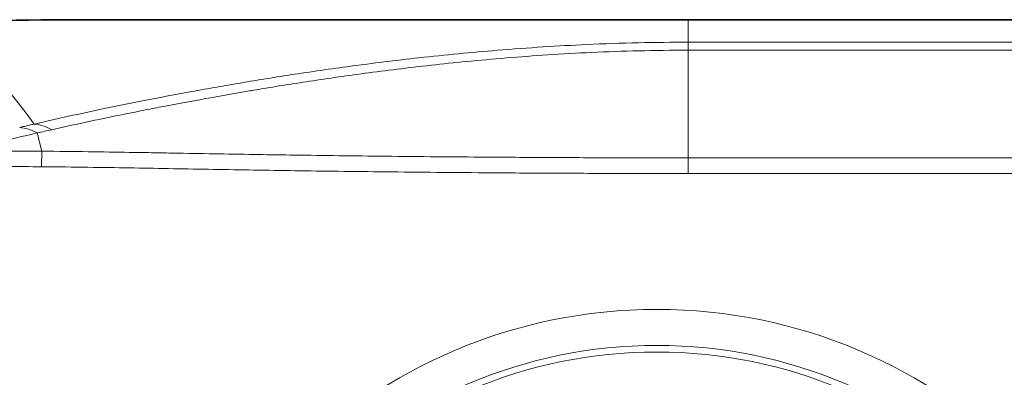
# Model space of a CAD drawing. Header units: millimetres. Extents: x 5 to 589, y 5 to 415.
# Tile 22 of 256: x 166 to 184, y 229 to 235. Entities that reach past the tile are written whole.
import ezdxf

# ---------------------------------------------------------------- set-up
doc = ezdxf.new("R2010")
doc.units = ezdxf.units.MM
doc.layers.add('Sichtbar (ISO)', color=7, linetype='Continuous', lineweight=35)
doc.layers.add('Sichtbar schmal (ISO)', color=7, linetype='Continuous', lineweight=18)

msp = doc.modelspace()

# ---------------------------------------------------------------- linework, layer by layer
at = {"layer": 'Sichtbar (ISO)'}
msp.add_line((178.19752574, 235.11656718), (243.94929775, 235.11656718), dxfattribs=at)
msp.add_open_spline([(164.18781779, 235.05526703), (165.28439192, 235.10760872), (166.46450621, 235.1178403), (168.53043218, 235.1197761), (168.7203447, 235.11732807), (172.77857885, 235.11656013), (174.36548113, 235.11720294), (178.19752574, 235.11656718)], degree=3, knots=[0.00000100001, 0.00000100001, 0.00000100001, 0.00000100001, 0.32934763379, 0.32934763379, 0.55537375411, 0.55537375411, 0.7004251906, 0.7004251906, 0.7004251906, 0.7004251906], dxfattribs=at)
at = {"layer": 'Sichtbar schmal (ISO)'}
for p, q in [((178.19752574, 235.11656718), (178.19752952, 234.71397584)), ((178.19752573, 234.56989813), (178.19752573, 234.71397584)), ((178.19752763, 234.71397584), (243.94929212, 234.71397584)), ((178.19752336, 234.56989813), (243.94930607, 234.56989908)), ((166.57081025, 232.75139195), (166.56849972, 232.47155379)), ((178.19752488, 232.63119636), (178.19751612, 232.3493285)), ((193.10372538, 232.63119636), (178.19752531, 232.63119636)), ((193.10372514, 232.34932857), (178.19751581, 232.3493285))]:
    msp.add_line(p, q, dxfattribs=at)
for radius in [9.298212, 8.64964736, 8.53172652]:
    msp.add_circle((177.63141172, 220.60410256), radius, dxfattribs=at)
for centre, major_axis, ratio, start_param, end_param in [((166.47170457, 231.21868737), (-0.46002864, 1.94637449), 0.5204227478, 5.8394736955, 6.1266356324), ((166.72739703, 231.27849724), (-0.45123379, 1.94843221), 0.5172213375, 5.8400834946, 6.1308568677), ((165.56378201, 355.50227562), (5.15015859, -131.56456717), 0.079458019, 5.9050850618, 5.9119511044)]:
    msp.add_ellipse(centre, major_axis=major_axis, ratio=ratio, start_param=start_param, end_param=end_param, dxfattribs=at)
for points in [[(164.18781779, 235.05526703), (164.92058718, 234.92983013), (165.66956693, 234.32467262), (166.43431669, 233.23978385)], [(178.19752217, 234.56989813), (178.19752217, 233.87412101), (178.19752574, 233.22788337), (178.19752574, 232.63119636)], [(166.49107206, 233.079361), (166.57787139, 233.09920729), (166.66471203, 233.11938141), (166.75181588, 233.1388253)]]:
    msp.add_open_spline(points, degree=3, dxfattribs=at)
for points, knots in [([(178.19752763, 234.71397583), (177.61111022, 234.71402881), (177.00033345, 234.70043497), (176.36609707, 234.67152353), (176.11080467, 234.65988612), (175.85176949, 234.64576264), (175.58893251, 234.62904993), (175.31636919, 234.61171875), (175.03974326, 234.59160343), (174.75956362, 234.56865094), (174.30023917, 234.53102278), (173.83135095, 234.48574917), (173.35495543, 234.43281396), (173.14554723, 234.40954533), (172.93469423, 234.38480149), (172.72251922, 234.35859248), (172.52506043, 234.33420129), (172.32643129, 234.30853685), (172.12665782, 234.28161012), (171.77019955, 234.23356441), (171.4101006, 234.18149449), (171.04639634, 234.12547617), (170.72706111, 234.07629164), (170.40494979, 234.02406579), (170.07980971, 233.96878493), (169.94300128, 233.94552453), (169.80565599, 233.92172396), (169.66775505, 233.89737174), (169.51392957, 233.87020737), (169.35945769, 233.84234788), (169.20437492, 233.81379036), (168.94221044, 233.76551441), (168.67830453, 233.7152424), (168.41249234, 233.66296172), (168.17504701, 233.61626031), (167.93607698, 233.56795858), (167.69555439, 233.51781933), (167.48183693, 233.47326787), (167.26689276, 233.42726577), (167.05090969, 233.37964827), (166.84627729, 233.33453325), (166.64071211, 233.28796804), (166.43431669, 233.23978385)], [0.00000019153, 0.00000019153, 0.00000019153, 0.00000019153, 0.1782507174, 0.1782507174, 0.1782507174, 0.25, 0.25, 0.25, 0.32440438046, 0.32440438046, 0.32440438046, 0.4463823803, 0.4463823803, 0.4463823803, 0.5, 0.5, 0.5, 0.54989876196, 0.54989876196, 0.54989876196, 0.63893373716, 0.63893373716, 0.63893373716, 0.71710715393, 0.71710715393, 0.71710715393, 0.75, 0.75, 0.75, 0.78669124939, 0.78669124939, 0.78669124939, 0.84871711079, 0.84871711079, 0.84871711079, 0.90412371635, 0.90412371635, 0.90412371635, 0.95335551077, 0.95335551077, 0.95335551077, 1, 1, 1, 1]), ([(166.75181597, 233.13882532), (166.95241756, 233.18417462), (167.15943932, 233.22969911), (167.36808645, 233.2744073), (167.5767336, 233.3191155), (167.78700643, 233.36302446), (168.01194819, 233.40874962), (168.13571722, 233.43390883), (168.26395878, 233.45961494), (168.39599328, 233.48569984), (168.5039225, 233.50702247), (168.61438327, 233.52859853), (168.72709315, 233.55033798), (168.97768592, 233.59867225), (169.23926096, 233.64780739), (169.51408327, 233.69770559), (169.76686575, 233.74360212), (170.03085576, 233.79014216), (170.30646914, 233.8369022), (170.33049957, 233.84097916), (170.35461853, 233.84505779), (170.37882596, 233.84913765), (170.68067677, 233.90001091), (170.99630858, 233.95108634), (171.3291793, 234.00202721), (171.66205002, 234.05296809), (172.01215956, 234.10377124), (172.38532114, 234.15385872), (172.75848273, 234.20394621), (173.15469636, 234.25331807), (173.57768734, 234.30025957), (173.78114216, 234.322838), (173.99077719, 234.34483739), (174.20698072, 234.36598664), (174.44027329, 234.38880756), (174.68121588, 234.41064033), (174.93022548, 234.43106822), (175.41000433, 234.47042762), (175.91979367, 234.50463359), (176.46405921, 234.52951248), (177.00832475, 234.55439137), (177.58706654, 234.56995107), (178.19752217, 234.56989813)], [0.00000001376, 0.00000001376, 0.00000001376, 0.00000001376, 0.09090909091, 0.09090909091, 0.09090909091, 0.18181818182, 0.18181818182, 0.18181818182, 0.23183881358, 0.23183881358, 0.23183881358, 0.27272727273, 0.27272727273, 0.27272727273, 0.36363636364, 0.36363636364, 0.36363636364, 0.44725485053, 0.44725485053, 0.44725485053, 0.45454545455, 0.45454545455, 0.45454545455, 0.54545454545, 0.54545454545, 0.54545454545, 0.63636363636, 0.63636363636, 0.63636363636, 0.72727272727, 0.72727272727, 0.72727272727, 0.77099917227, 0.77099917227, 0.77099917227, 0.81818181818, 0.81818181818, 0.81818181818, 0.90909090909, 0.90909090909, 0.90909090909, 1, 1, 1, 1]), ([(166.17522969, 233.17858641), (166.20407955, 233.18537591), (166.23286362, 233.19221951), (166.26161812, 233.19906392), (166.29028371, 233.20588716), (166.31891989, 233.21271106), (166.34756982, 233.21948636), (166.37646297, 233.22631917), (166.40537001, 233.2331027), (166.43431361, 233.23978314)], [0, 0, 0, 0, 0.33307635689, 0.33307635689, 0.33307635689, 0.66512286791, 0.66512286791, 0.66512286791, 0.99998812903, 0.99998812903, 0.99998812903, 0.99998812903]), ([(165.1406677, 232.75061658), (165.3402684, 232.8019096), (165.53973464, 232.85208413), (165.73897293, 232.90097284), (165.99012097, 232.96259906), (166.24091072, 233.02218281), (166.4910719, 233.07936096)], [0, 0, 0, 0, 0.44237192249, 0.44237192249, 0.44237192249, 0.99999988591, 0.99999988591, 0.99999988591, 0.99999988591]), ([(166.57081026, 232.75139195), (166.40645183, 232.75269826), (166.24384447, 232.75365781), (166.08337342, 232.75414689), (166.00003194, 232.7544009), (165.91726678, 232.75452858), (165.83496002, 232.75451519), (165.75878805, 232.75450281), (165.68300869, 232.75436964), (165.60752878, 232.75410359), (165.45048993, 232.75355004), (165.29474697, 232.75241928), (165.1406677, 232.75061685)], [0.00000000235, 0.00000000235, 0.00000000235, 0.00000000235, 0.33333333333, 0.33333333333, 0.33333333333, 0.50645173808, 0.50645173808, 0.50645173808, 0.66666666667, 0.66666666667, 0.66666666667, 1, 1, 1, 1]), ([(178.19752531, 232.63119636), (177.72717256, 232.63122544), (177.27897173, 232.63194647), (176.85601335, 232.6331241), (176.43305483, 232.63430173), (176.03533877, 232.63592893), (175.65349975, 232.6378879), (175.27166074, 232.63984687), (174.90569883, 232.64214575), (174.55657429, 232.64467659), (174.48316926, 232.64520871), (174.41050801, 232.64575037), (174.33857571, 232.6463016), (174.06838794, 232.6483721), (173.80848239, 232.65058286), (173.55802238, 232.65288967), (173.2408822, 232.65581062), (172.93888901, 232.65889045), (172.64816406, 232.66210673), (172.35743911, 232.66532301), (172.07798241, 232.6686778), (171.8094381, 232.67212761), (171.54089378, 232.67557741), (171.28326183, 232.67912107), (171.03380961, 232.68275811), (170.84592192, 232.68549753), (170.66266776, 232.68827757), (170.48020761, 232.69118024), (170.4204215, 232.69213135), (170.36072085, 232.69309433), (170.30096622, 232.69406664), (170.05884751, 232.69800633), (169.81588242, 232.70214623), (169.57393355, 232.7063426), (169.33198468, 232.71053897), (169.091052, 232.71479056), (168.85413134, 232.71892285), (168.74952327, 232.7207474), (168.64571404, 232.72254026), (168.54189876, 232.72431951), (168.41058891, 232.72656998), (168.27926922, 232.7288012), (168.14641917, 232.73098055), (167.90853614, 232.73488292), (167.66567874, 232.73867534), (167.40441942, 232.74222333), (167.1431601, 232.74577131), (166.86349875, 232.74906668), (166.57081026, 232.75139195)], [0.00000002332, 0.00000002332, 0.00000002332, 0.00000002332, 0.07692307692, 0.07692307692, 0.07692307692, 0.15384615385, 0.15384615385, 0.15384615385, 0.23076923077, 0.23076923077, 0.23076923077, 0.24694265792, 0.24694265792, 0.24694265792, 0.30769230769, 0.30769230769, 0.30769230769, 0.38461538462, 0.38461538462, 0.38461538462, 0.46153846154, 0.46153846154, 0.46153846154, 0.53846153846, 0.53846153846, 0.53846153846, 0.59640008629, 0.59640008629, 0.59640008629, 0.61538461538, 0.61538461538, 0.61538461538, 0.69230769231, 0.69230769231, 0.69230769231, 0.76923076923, 0.76923076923, 0.76923076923, 0.80319477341, 0.80319477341, 0.80319477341, 0.84615384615, 0.84615384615, 0.84615384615, 0.92307692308, 0.92307692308, 0.92307692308, 1, 1, 1, 1]), ([(166.56849969, 232.4715538), (166.35653984, 232.47330383), (166.14761172, 232.47447242), (165.94238231, 232.47480994), (165.73715289, 232.47514746), (165.53562219, 232.47465391), (165.33578074, 232.47310355), (165.1359393, 232.47155318), (164.93778711, 232.468946), (164.74199958, 232.46507025)], [0, 0, 0, 0, 0.3333333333, 0.3333333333, 0.3333333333, 0.6666666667, 0.6666666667, 0.6666666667, 1, 1, 1, 1]), ([(178.19751551, 232.3493285), (177.72689594, 232.3493578), (177.27842036, 232.35009261), (176.85521656, 232.3512862), (176.43201276, 232.35247979), (176.03408075, 232.35413216), (175.65203255, 232.3561249), (175.26998436, 232.35811764), (174.90381999, 232.36045074), (174.55450157, 232.36302015), (174.20518315, 232.36558957), (173.87271068, 232.36839529), (173.55539039, 232.37136178), (173.2380701, 232.37432826), (172.93590198, 232.3774555), (172.64500462, 232.3807226), (172.35410725, 232.38398969), (172.07448064, 232.38739663), (171.80577144, 232.39089922), (171.53706224, 232.3944018), (171.27927045, 232.39800003), (171.02965131, 232.40169434), (170.78003217, 232.40538864), (170.53858568, 232.40917902), (170.29632745, 232.4131774), (170.05406921, 232.41717578), (169.81099922, 232.42138216), (169.56898986, 232.42564417), (169.3269805, 232.42990617), (169.08603176, 232.43422379), (168.84915893, 232.43842504), (168.6122861, 232.44262628), (168.37948917, 232.44671115), (168.14173748, 232.45068531), (167.90398579, 232.45465947), (167.66127935, 232.45852293), (167.40052857, 232.46214265), (167.1397778, 232.46576238), (166.8609827, 232.46913838), (166.5684997, 232.4715538)], [0, 0, 0, 0, 0.07692307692, 0.07692307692, 0.07692307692, 0.15384615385, 0.15384615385, 0.15384615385, 0.23076923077, 0.23076923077, 0.23076923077, 0.30769230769, 0.30769230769, 0.30769230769, 0.38461538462, 0.38461538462, 0.38461538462, 0.46153846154, 0.46153846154, 0.46153846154, 0.53846153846, 0.53846153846, 0.53846153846, 0.61538461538, 0.61538461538, 0.61538461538, 0.69230769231, 0.69230769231, 0.69230769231, 0.76923076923, 0.76923076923, 0.76923076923, 0.84615384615, 0.84615384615, 0.84615384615, 0.92307692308, 0.92307692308, 0.92307692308, 0.99999999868, 0.99999999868, 0.99999999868, 0.99999999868])]:
    msp.add_open_spline(points, degree=3, knots=knots, dxfattribs=at)

doc.saveas('drawing.dxf')
